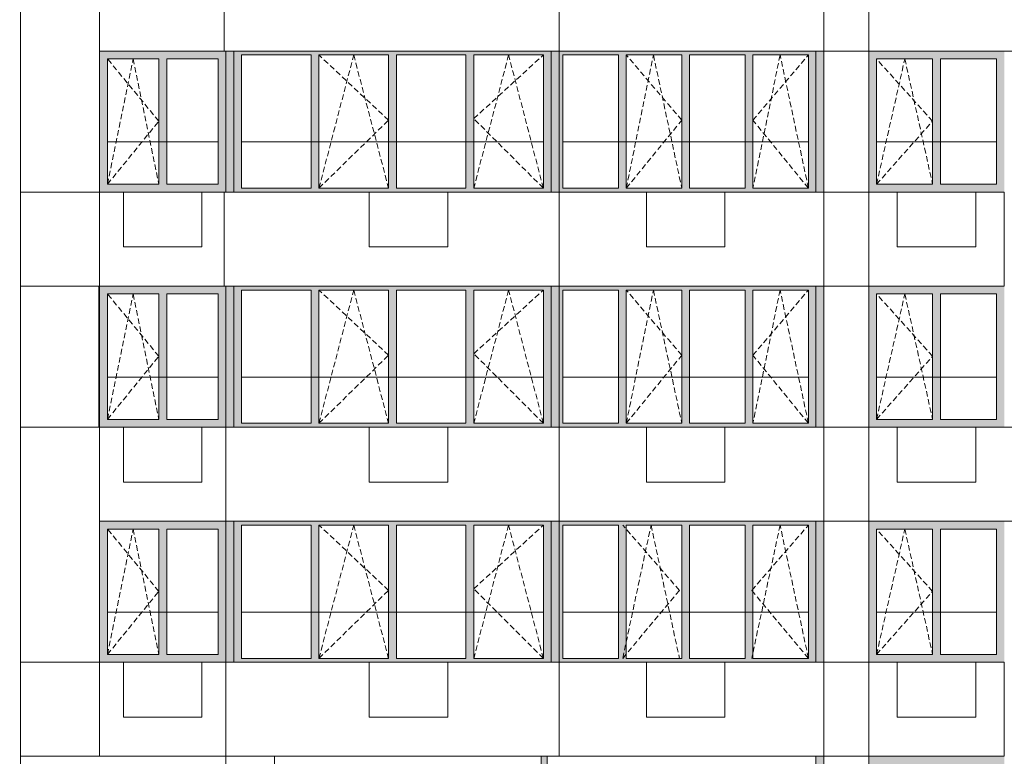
# Model space of a CAD drawing. Header units: millimetres. Extents: x -7244281 to -6602924, y 5765436 to 5938280.
# Tile 24 of 65: x -6636816 to -6624256, y 5795452 to 5804853. Entities that reach past the tile are written whole.
import ezdxf

# ---------------------------------------------------------------- set-up
doc = ezdxf.new("R2010")
doc.units = ezdxf.units.MM
doc.header["$MEASUREMENT"] = 0
doc.header["$XCLIPFRAME"] = 0
doc.linetypes.add('OO_EOIAAY', pattern=[105.833361, 70.555568, -35.277793])
for name, color, linetype, lineweight in [('0_Ном._пера__1', 7, 'Continuous', 0), ('0_Ном._пера__120', 7, 'Continuous', 0), ('_ 0 кондиционеры_Ном._пера__1', 7, 'Continuous', 0), ('АР-Стены внешние_Балконы _ лоджии.АР_Ном._пера__1', 7, 'Continuous', 0), ('АР-Стены_внешние_.АР_Ном._пера__1', 7, 'Continuous', 0)]:
    doc.layers.add(name, color=color, linetype=linetype, lineweight=lineweight)
doc.layers.add('0_Ном._пера__161', color=7, linetype='Continuous', lineweight=13, true_color=0x6a6a6a)
picture_1 = doc.add_image_def('image3.png', size_in_pixel=(877, 829))
picture_2 = doc.add_image_def('image6.png', size_in_pixel=(882, 837))
picture_3 = doc.add_image_def('image2.png', size_in_pixel=(882, 833))
picture_4 = doc.add_image_def('image5.png', size_in_pixel=(725, 814))
picture_5 = doc.add_image_def('image1.png', size_in_pixel=(729, 823))
picture_6 = doc.add_image_def('image4.png', size_in_pixel=(734, 827))

msp = doc.modelspace()

# ---------------------------------------------------------------- hatches: boundary and pattern name
at = {"layer": '0_Ном._пера__161', "linetype": 'Continuous', "lineweight": 0, "true_color": 0x696969}
for points in [[(-6635795.994, 5804352.474), (-6635696.011, 5804352.474), (-6635041.011, 5804352.474), (-6634941.011, 5804352.474), (-6634286.011, 5804352.474), (-6634186.045, 5804352.474), (-6634186.045, 5804452.474), (-6635795.994, 5804452.474)], [(-6634086.073, 5804452.474), (-6634186.045, 5804452.474), (-6634186.045, 5802652.474), (-6634086.073, 5802652.474), (-6634086.073, 5802702.474)], [(-6634086.027, 5804402.474), (-6633986.073, 5804402.474), (-6633098.545, 5804402.474), (-6632998.545, 5804402.474), (-6632111.016, 5804402.474), (-6632011.016, 5804402.474), (-6631123.488, 5804402.474), (-6631023.488, 5804402.474), (-6630135.959, 5804402.474), (-6630035.959, 5804402.474), (-6630035.959, 5804452.474), (-6634086.027, 5804452.474)], [(-6630035.959, 5804402.474), (-6630035.959, 5802652.474), (-6629935.973, 5802652.474), (-6629935.973, 5804452.474), (-6630035.959, 5804452.474)], [(-6629935.973, 5804452.474), (-6629935.973, 5804402.474), (-6629885.974, 5804402.474), (-6629178.224, 5804402.474), (-6629078.224, 5804402.474), (-6628370.474, 5804402.474), (-6628270.474, 5804402.474), (-6627562.724, 5804402.474), (-6627462.724, 5804402.474), (-6626754.974, 5804402.474), (-6626659.833, 5804402.474), (-6626659.833, 5804452.474)], [(-6626559.819, 5804452.474), (-6626659.833, 5804452.474), (-6626659.833, 5802652.474), (-6626557.877, 5802652.474), (-6626557.883, 5804452.474)], [(-6625985.938, 5804352.474), (-6625885.95, 5804352.474), (-6625170.95, 5804352.474), (-6625070.95, 5804352.474), (-6624355.95, 5804352.474), (-6624255.95, 5804352.474), (-6624255.95, 5804452.474), (-6625985.938, 5804452.474)], [(-6635795.994, 5802752.474), (-6635696.011, 5802752.474), (-6635696.011, 5804352.474), (-6635795.994, 5804352.474)], [(-6635041.011, 5802752.474), (-6634941.011, 5802752.474), (-6634941.011, 5804352.474), (-6635041.011, 5804352.474)], [(-6634286.011, 5804352.474), (-6634286.011, 5802752.474), (-6634186.045, 5802752.474), (-6634186.045, 5804352.474)], [(-6634086.027, 5804402.474), (-6634086.027, 5802702.474), (-6633986.073, 5802702.474), (-6633986.073, 5804402.474)], [(-6633098.545, 5802702.474), (-6632998.545, 5802702.474), (-6632998.545, 5804402.474), (-6633098.545, 5804402.474)], [(-6632111.016, 5802702.474), (-6632011.016, 5802702.474), (-6632011.016, 5804402.474), (-6632111.016, 5804402.474)], [(-6631123.488, 5802702.474), (-6631023.488, 5802702.474), (-6631023.488, 5804402.474), (-6631123.488, 5804402.474)], [(-6630135.959, 5804402.474), (-6630135.959, 5802702.474), (-6630035.959, 5802702.474), (-6630035.959, 5804402.474)], [(-6629885.974, 5804402.474), (-6629935.973, 5804402.474), (-6629935.973, 5802702.474), (-6629885.974, 5802702.474)], [(-6629178.224, 5802702.474), (-6629078.224, 5802702.474), (-6629078.224, 5804402.474), (-6629178.224, 5804402.474)], [(-6628370.474, 5802702.474), (-6628270.474, 5802702.474), (-6628270.474, 5804402.474), (-6628370.474, 5804402.474)], [(-6627562.724, 5802702.474), (-6627462.724, 5802702.474), (-6627462.724, 5804402.474), (-6627562.724, 5804402.474)], [(-6626754.974, 5802702.474), (-6626659.833, 5802702.474), (-6626659.833, 5804402.474), (-6626754.974, 5804402.474)], [(-6625885.95, 5804352.474), (-6625985.938, 5804352.474), (-6625985.938, 5802752.474), (-6625885.95, 5802752.474)], [(-6625070.95, 5802752.474), (-6625070.95, 5804352.474), (-6625170.95, 5804352.474), (-6625170.95, 5802752.474)], [(-6624355.95, 5804352.474), (-6624355.95, 5802752.474), (-6624255.95, 5802752.474), (-6624255.95, 5804352.474)], [(-6635696.011, 5802752.474), (-6635795.994, 5802752.474), (-6635795.994, 5802652.474), (-6634186.045, 5802652.474), (-6634186.045, 5802752.474), (-6634286.011, 5802752.474), (-6634941.011, 5802752.474), (-6635041.011, 5802752.474)], [(-6634086.027, 5802702.474), (-6634086.027, 5802652.474), (-6630035.959, 5802652.474), (-6630035.959, 5802702.474), (-6630135.959, 5802702.474), (-6631023.488, 5802702.474), (-6631123.488, 5802702.474), (-6632011.016, 5802702.474), (-6632111.016, 5802702.474), (-6632998.545, 5802702.474), (-6633098.545, 5802702.474), (-6633986.073, 5802702.474)], [(-6629935.973, 5802702.474), (-6629935.973, 5802652.474), (-6626659.833, 5802652.474), (-6626659.833, 5802702.474), (-6626754.974, 5802702.474), (-6627462.724, 5802702.474), (-6627562.724, 5802702.474), (-6628270.474, 5802702.474), (-6628370.474, 5802702.474), (-6629078.224, 5802702.474), (-6629178.224, 5802702.474), (-6629885.974, 5802702.474)], [(-6625985.938, 5802752.474), (-6625985.938, 5802652.474), (-6624255.95, 5802652.474), (-6624255.95, 5802752.474), (-6624355.95, 5802752.474), (-6625070.95, 5802752.474), (-6625170.95, 5802752.474), (-6625885.95, 5802752.474)], [(-6635795.994, 5801352.474), (-6635696.011, 5801352.474), (-6635041.011, 5801352.474), (-6634941.011, 5801352.474), (-6634286.011, 5801352.474), (-6634186.045, 5801352.474), (-6634186.045, 5801452.474), (-6635795.994, 5801452.474)], [(-6634086.073, 5801452.474), (-6634186.045, 5801452.474), (-6634186.045, 5799652.474), (-6634086.073, 5799652.474), (-6634086.073, 5799702.474)], [(-6634086.027, 5801402.474), (-6633986.073, 5801402.474), (-6633098.545, 5801402.474), (-6632998.545, 5801402.474), (-6632111.016, 5801402.474), (-6632011.016, 5801402.474), (-6631123.488, 5801402.474), (-6631023.488, 5801402.474), (-6630135.959, 5801402.474), (-6630035.959, 5801402.474), (-6630035.959, 5801452.474), (-6634086.027, 5801452.474)], [(-6634086.027, 5801402.474), (-6634086.027, 5799702.474), (-6633986.073, 5799702.474), (-6633986.073, 5801402.474)], [(-6633098.545, 5799702.474), (-6632998.545, 5799702.474), (-6632998.545, 5801402.474), (-6633098.545, 5801402.474)], [(-6632111.016, 5799702.474), (-6632011.016, 5799702.474), (-6632011.016, 5801402.474), (-6632111.016, 5801402.474)], [(-6631123.488, 5799702.474), (-6631023.488, 5799702.474), (-6631023.488, 5801402.474), (-6631123.488, 5801402.474)], [(-6630135.959, 5801402.474), (-6630135.959, 5799702.474), (-6630035.959, 5799702.474), (-6630035.959, 5801402.474)], [(-6630035.959, 5801402.474), (-6630035.959, 5799652.474), (-6629935.973, 5799652.474), (-6629935.973, 5801452.474), (-6630035.959, 5801452.474)], [(-6629935.973, 5801452.474), (-6629935.973, 5801402.474), (-6629885.974, 5801402.474), (-6629178.224, 5801402.474), (-6629078.224, 5801402.474), (-6628370.474, 5801402.474), (-6628270.474, 5801402.474), (-6627562.724, 5801402.474), (-6627462.724, 5801402.474), (-6626754.974, 5801402.474), (-6626659.833, 5801402.474), (-6626659.833, 5801452.474)], [(-6629885.974, 5801402.474), (-6629935.973, 5801402.474), (-6629935.973, 5799702.474), (-6629885.974, 5799702.474)], [(-6629178.224, 5799702.474), (-6629078.224, 5799702.474), (-6629078.224, 5801402.474), (-6629178.224, 5801402.474)], [(-6628370.474, 5799702.474), (-6628270.474, 5799702.474), (-6628270.474, 5801402.474), (-6628370.474, 5801402.474)], [(-6627562.724, 5799702.474), (-6627462.724, 5799702.474), (-6627462.724, 5801402.474), (-6627562.724, 5801402.474)], [(-6626754.974, 5799702.474), (-6626659.833, 5799702.474), (-6626659.833, 5801402.474), (-6626754.974, 5801402.474)], [(-6626559.819, 5801452.474), (-6626659.833, 5801452.474), (-6626659.833, 5799652.474), (-6626557.877, 5799652.474), (-6626557.883, 5801452.474)], [(-6625985.938, 5801352.474), (-6625885.95, 5801352.474), (-6625170.95, 5801352.474), (-6625070.95, 5801352.474), (-6624355.95, 5801352.474), (-6624255.95, 5801352.474), (-6624255.95, 5801452.474), (-6625985.938, 5801452.474)], [(-6635795.994, 5799752.474), (-6635696.011, 5799752.474), (-6635696.011, 5801352.474), (-6635795.994, 5801352.474)], [(-6635041.011, 5799752.474), (-6634941.011, 5799752.474), (-6634941.011, 5801352.474), (-6635041.011, 5801352.474)], [(-6634286.011, 5801352.474), (-6634286.011, 5799752.474), (-6634186.045, 5799752.474), (-6634186.045, 5801352.474)], [(-6625885.95, 5801352.474), (-6625985.938, 5801352.474), (-6625985.938, 5799752.474), (-6625885.95, 5799752.474)], [(-6625070.95, 5799752.474), (-6625070.95, 5801352.474), (-6625170.95, 5801352.474), (-6625170.95, 5799752.474)], [(-6624355.95, 5801352.474), (-6624355.95, 5799752.474), (-6624255.95, 5799752.474), (-6624255.95, 5801352.474)], [(-6635696.011, 5799752.474), (-6635795.994, 5799752.474), (-6635795.994, 5799652.474), (-6634186.045, 5799652.474), (-6634186.045, 5799752.474), (-6634286.011, 5799752.474), (-6634941.011, 5799752.474), (-6635041.011, 5799752.474)], [(-6634086.027, 5799702.474), (-6634086.027, 5799652.474), (-6630035.959, 5799652.474), (-6630035.959, 5799702.474), (-6630135.959, 5799702.474), (-6631023.488, 5799702.474), (-6631123.488, 5799702.474), (-6632011.016, 5799702.474), (-6632111.016, 5799702.474), (-6632998.545, 5799702.474), (-6633098.545, 5799702.474), (-6633986.073, 5799702.474)], [(-6629935.973, 5799702.474), (-6629935.973, 5799652.474), (-6626659.833, 5799652.474), (-6626659.833, 5799702.474), (-6626754.974, 5799702.474), (-6627462.724, 5799702.474), (-6627562.724, 5799702.474), (-6628270.474, 5799702.474), (-6628370.474, 5799702.474), (-6629078.224, 5799702.474), (-6629178.224, 5799702.474), (-6629885.974, 5799702.474)], [(-6625985.938, 5799752.474), (-6625985.938, 5799652.474), (-6624255.95, 5799652.474), (-6624255.95, 5799752.474), (-6624355.95, 5799752.474), (-6625070.95, 5799752.474), (-6625170.95, 5799752.474), (-6625885.95, 5799752.474)], [(-6635795.994, 5798352.474), (-6635696.011, 5798352.474), (-6635041.011, 5798352.474), (-6634941.011, 5798352.474), (-6634286.011, 5798352.474), (-6634186.045, 5798352.474), (-6634186.045, 5798452.474), (-6635795.994, 5798452.474)], [(-6634086.073, 5798452.474), (-6634186.045, 5798452.474), (-6634186.045, 5796652.474), (-6634086.073, 5796652.474), (-6634086.073, 5796702.474)], [(-6634086.027, 5798402.474), (-6633986.073, 5798402.474), (-6633098.545, 5798402.474), (-6632998.545, 5798402.474), (-6632111.016, 5798402.474), (-6632011.016, 5798402.474), (-6631123.488, 5798402.474), (-6631023.488, 5798402.474), (-6630135.959, 5798402.474), (-6630035.959, 5798402.474), (-6630035.959, 5798452.474), (-6634086.027, 5798452.474)], [(-6634086.027, 5798402.474), (-6634086.027, 5796702.474), (-6633986.073, 5796702.474), (-6633986.073, 5798402.474)], [(-6633098.545, 5796702.474), (-6632998.545, 5796702.474), (-6632998.545, 5798402.474), (-6633098.545, 5798402.474)], [(-6632111.016, 5796702.474), (-6632011.016, 5796702.474), (-6632011.016, 5798402.474), (-6632111.016, 5798402.474)], [(-6631123.488, 5796702.474), (-6631023.488, 5796702.474), (-6631023.488, 5798402.474), (-6631123.488, 5798402.474)], [(-6630135.959, 5798402.474), (-6630135.959, 5796702.474), (-6630035.959, 5796702.474), (-6630035.959, 5798402.474)], [(-6630035.959, 5798402.474), (-6630035.959, 5796652.474), (-6629935.973, 5796652.474), (-6629935.973, 5798452.474), (-6630035.959, 5798452.474)], [(-6629935.973, 5798452.474), (-6629935.973, 5798402.474), (-6629885.974, 5798402.474), (-6629178.224, 5798402.474), (-6629078.224, 5798402.474), (-6628370.474, 5798402.474), (-6628270.474, 5798402.474), (-6627562.724, 5798402.474), (-6627462.724, 5798402.474), (-6626754.974, 5798402.474), (-6626659.833, 5798402.474), (-6626659.833, 5798452.474)], [(-6629885.974, 5798402.474), (-6629935.973, 5798402.474), (-6629935.973, 5796702.474), (-6629885.974, 5796702.474)], [(-6629178.224, 5796702.474), (-6629078.224, 5796702.474), (-6629078.224, 5798402.474), (-6629178.224, 5798402.474)], [(-6628370.474, 5796702.474), (-6628270.474, 5796702.474), (-6628270.474, 5798402.474), (-6628370.474, 5798402.474)], [(-6627562.724, 5796702.474), (-6627462.724, 5796702.474), (-6627462.724, 5798402.474), (-6627562.724, 5798402.474)], [(-6626754.974, 5796702.474), (-6626659.833, 5796702.474), (-6626659.833, 5798402.474), (-6626754.974, 5798402.474)], [(-6626559.819, 5798452.474), (-6626659.833, 5798452.474), (-6626659.833, 5796652.474), (-6626557.877, 5796652.474), (-6626557.883, 5798452.474)], [(-6625985.938, 5798352.474), (-6625885.95, 5798352.474), (-6625170.95, 5798352.474), (-6625070.95, 5798352.474), (-6624355.95, 5798352.474), (-6624255.95, 5798352.474), (-6624255.95, 5798452.474), (-6625985.938, 5798452.474)], [(-6635795.994, 5796752.474), (-6635696.011, 5796752.474), (-6635696.011, 5798352.474), (-6635795.994, 5798352.474)], [(-6635041.011, 5796752.474), (-6634941.011, 5796752.474), (-6634941.011, 5798352.474), (-6635041.011, 5798352.474)], [(-6634286.011, 5798352.474), (-6634286.011, 5796752.474), (-6634186.045, 5796752.474), (-6634186.045, 5798352.474)], [(-6625885.95, 5798352.474), (-6625985.938, 5798352.474), (-6625985.938, 5796752.474), (-6625885.95, 5796752.474)], [(-6625070.95, 5796752.474), (-6625070.95, 5798352.474), (-6625170.95, 5798352.474), (-6625170.95, 5796752.474)], [(-6624355.95, 5798352.474), (-6624355.95, 5796752.474), (-6624255.95, 5796752.474), (-6624255.95, 5798352.474)], [(-6635696.011, 5796752.474), (-6635795.994, 5796752.474), (-6635795.994, 5796652.474), (-6634186.045, 5796652.474), (-6634186.045, 5796752.474), (-6634286.011, 5796752.474), (-6634941.011, 5796752.474), (-6635041.011, 5796752.474)], [(-6625985.938, 5796752.474), (-6625985.938, 5796652.474), (-6624255.95, 5796652.474), (-6624255.95, 5796752.474), (-6624355.95, 5796752.474), (-6625070.95, 5796752.474), (-6625170.95, 5796752.474), (-6625885.95, 5796752.474)], [(-6634086.027, 5796702.474), (-6634086.027, 5796652.474), (-6630035.959, 5796652.474), (-6630035.959, 5796702.474), (-6630135.959, 5796702.474), (-6631023.488, 5796702.474), (-6631123.488, 5796702.474), (-6632011.016, 5796702.474), (-6632111.016, 5796702.474), (-6632998.545, 5796702.474), (-6633098.545, 5796702.474), (-6633986.073, 5796702.474)], [(-6629935.973, 5796702.474), (-6629935.973, 5796652.474), (-6626659.833, 5796652.474), (-6626659.833, 5796702.474), (-6626754.974, 5796702.474), (-6627462.724, 5796702.474), (-6627562.724, 5796702.474), (-6628270.474, 5796702.474), (-6628370.474, 5796702.474), (-6629078.224, 5796702.474), (-6629178.224, 5796702.474), (-6629885.974, 5796702.474)], [(-6630165.965, 5795452.474), (-6630165.965, 5793652.474), (-6630086.027, 5793652.474), (-6630086.027, 5795452.474)], [(-6626559.819, 5795452.474), (-6626659.833, 5795452.474), (-6626659.833, 5793652.474), (-6626557.877, 5793652.474), (-6626557.883, 5795452.474)], [(-6625985.938, 5795352.474), (-6625885.95, 5795352.474), (-6625170.95, 5795352.474), (-6625070.95, 5795352.474), (-6624355.95, 5795352.474), (-6624255.95, 5795352.474), (-6624255.95, 5795452.474), (-6625985.938, 5795452.474)]]:
    msp.add_hatch(color=251, dxfattribs=at).paths.add_polyline_path(points)

# ---------------------------------------------------------------- linework, layer by layer
at = {"layer": '0_Ном._пера__1', "color": 7, "linetype": 'Continuous', "lineweight": 0}
for p, q in [((-6635696.017, 5803292.475), (-6634286.017, 5803292.475)), ((-6633986.073, 5803292.475), (-6630135.959, 5803292.475)), ((-6629885.974, 5803292.475), (-6626755.023, 5803292.475)), ((-6625885.95, 5803292.475), (-6624355.95, 5803292.475)), ((-6635696.017, 5800292.475), (-6634286.017, 5800292.475)), ((-6633986.073, 5800292.475), (-6630135.959, 5800292.475)), ((-6629885.974, 5800292.475), (-6626755.023, 5800292.475)), ((-6625885.95, 5800292.475), (-6624355.95, 5800292.475)), ((-6635696.017, 5797292.475), (-6634286.017, 5797292.475)), ((-6633986.073, 5797292.475), (-6630135.959, 5797292.475)), ((-6629885.974, 5797292.475), (-6626755.023, 5797292.475)), ((-6625885.95, 5797292.475), (-6624355.95, 5797292.475))]:
    msp.add_line(p, q, dxfattribs=at)
for points in [[(-6646565.973, 5841512.474), (-6636806, 5841512.474), (-6636806, 5778652.474), (-6646565.973, 5778652.474)], [(-6635796, 5805652.474), (-6636806, 5805652.474), (-6636806, 5802652.474), (-6635796, 5802652.474)], [(-6634206.214, 5805652.474), (-6635796, 5805652.474), (-6635796, 5804452.474), (-6634206.214, 5804452.474)], [(-6629936.175, 5805652.474), (-6634206.214, 5805652.474), (-6634206.214, 5804452.474), (-6629936.175, 5804452.474)], [(-6626557.883, 5805652.474), (-6629936.175, 5805652.474), (-6629936.175, 5804452.474), (-6626557.883, 5804452.474)], [(-6625985.501, 5805652.474), (-6626557.883, 5805652.474), (-6626557.883, 5804452.474), (-6625985.501, 5804452.474)], [(-6623530.476, 5805652.474), (-6625985.501, 5805652.474), (-6625985.501, 5804452.474), (-6623530.476, 5804452.474)], [(-6625985.501, 5804452.474), (-6626557.883, 5804452.474), (-6626557.883, 5802652.474), (-6625985.501, 5802652.474)], [(-6634206.214, 5802652.474), (-6635796, 5802652.474), (-6635796, 5801452.474), (-6634206.214, 5801452.474)], [(-6629936.175, 5802652.474), (-6634206.214, 5802652.474), (-6634206.214, 5801452.474), (-6629936.175, 5801452.474)], [(-6626557.883, 5802652.474), (-6629936.175, 5802652.474), (-6629936.175, 5801452.474), (-6626557.883, 5801452.474)], [(-6625985.501, 5802652.474), (-6626557.883, 5802652.474), (-6626557.883, 5801452.474), (-6625985.501, 5801452.474)], [(-6624255.95, 5802652.474), (-6625985.501, 5802652.474), (-6625985.501, 5801452.474), (-6624255.95, 5801452.474)], [(-6635796, 5801452.474), (-6636806, 5801452.474), (-6636806, 5799652.474), (-6635796, 5799652.474)], [(-6625985.501, 5801452.474), (-6626659.833, 5801452.474), (-6626659.833, 5799652.474), (-6625985.501, 5799652.474)], [(-6635796, 5799652.474), (-6636806, 5799652.474), (-6636806, 5796652.474), (-6635796, 5796652.474)], [(-6634186.045, 5799652.474), (-6635796, 5799652.474), (-6635796, 5798452.474), (-6634186.045, 5798452.474)], [(-6629936.175, 5799652.474), (-6634186.045, 5799652.474), (-6634186.045, 5798452.474), (-6629936.175, 5798452.474)], [(-6626557.883, 5799652.474), (-6629936.175, 5799652.474), (-6629936.175, 5798452.474), (-6626557.883, 5798452.474)], [(-6625985.501, 5799652.474), (-6626557.883, 5799652.474), (-6626557.883, 5798452.474), (-6625985.501, 5798452.474)], [(-6623530.476, 5799652.474), (-6625985.501, 5799652.474), (-6625985.501, 5798452.474), (-6623530.476, 5798452.474)], [(-6625985.501, 5798452.474), (-6626659.833, 5798452.474), (-6626659.833, 5796652.474), (-6625985.501, 5796652.474)], [(-6634186.055, 5796652.474), (-6635796, 5796652.474), (-6635796, 5795452.474), (-6634186.055, 5795452.474)], [(-6629936.175, 5796652.474), (-6634186.055, 5796652.474), (-6634186.055, 5795452.474), (-6629936.175, 5795452.474)], [(-6626557.883, 5796652.474), (-6629936.175, 5796652.474), (-6629936.175, 5795452.474), (-6626557.883, 5795452.474)], [(-6625985.501, 5796652.474), (-6626557.883, 5796652.474), (-6626557.883, 5795452.474), (-6625985.501, 5795452.474)], [(-6624255.95, 5796652.474), (-6625985.501, 5796652.474), (-6625985.501, 5795452.474), (-6624255.95, 5795452.474)], [(-6625985.501, 5795452.474), (-6626659.833, 5795452.474), (-6626659.833, 5793652.474), (-6625985.501, 5793652.474)]]:
    msp.add_lwpolyline(points, close=True, dxfattribs=at)
at = {"layer": '0_Ном._пера__1', "color": 7, "linetype": 'Continuous', "lineweight": 0, "flags": 128}
msp.add_lwpolyline([(-6630165.965, 5795452.474), (-6630165.965, 5793652.474), (-6630086.027, 5793652.474), (-6630086.027, 5795452.474)], close=True, dxfattribs=at)
at = {"layer": '0_Ном._пера__120', "color": 7, "linetype": 'OO_EOIAAY', "lineweight": 0}
for p, q in [((-6635696.017, 5802752.474), (-6635368.517, 5804352.474)), ((-6635041.017, 5803557.475), (-6635696.017, 5804352.474)), ((-6635368.517, 5804352.474), (-6635041.017, 5802752.474)), ((-6632998.545, 5802702.474), (-6632554.78, 5804402.474)), ((-6632111.016, 5803569.975), (-6632998.545, 5804402.474)), ((-6632554.78, 5804402.474), (-6632111.016, 5802702.474)), ((-6630579.723, 5804402.474), (-6631023.488, 5802702.474)), ((-6631023.488, 5803590.003), (-6630135.959, 5804402.474)), ((-6630135.959, 5802702.474), (-6630579.723, 5804402.474)), ((-6629078.224, 5802702.474), (-6628731.846, 5804402.474)), ((-6628370.474, 5803569.975), (-6629078.224, 5804402.474)), ((-6628731.846, 5804402.474), (-6628370.474, 5802702.474)), ((-6627116.395, 5804402.474), (-6627462.724, 5802702.474)), ((-6627462.724, 5803569.61), (-6626755.023, 5804402.474)), ((-6626755.023, 5802702.474), (-6627116.395, 5804402.474)), ((-6625885.95, 5802752.474), (-6625524.752, 5804352.474)), ((-6625170.95, 5803557.475), (-6625885.95, 5804352.474)), ((-6625524.752, 5804352.474), (-6625170.95, 5802752.474)), ((-6635696.017, 5802752.474), (-6635041.017, 5803557.475)), ((-6632998.545, 5802702.474), (-6632111.016, 5803569.975)), ((-6630135.959, 5802702.474), (-6631023.488, 5803590.003)), ((-6629078.224, 5802702.474), (-6628370.474, 5803569.975)), ((-6626755.023, 5802702.474), (-6627462.724, 5803569.61)), ((-6625885.95, 5802752.474), (-6625170.95, 5803557.475)), ((-6632998.545, 5799702.474), (-6632554.78, 5801402.474)), ((-6632111.016, 5800569.975), (-6632998.545, 5801402.474)), ((-6632554.78, 5801402.474), (-6632111.016, 5799702.474)), ((-6631023.488, 5800590.003), (-6630135.959, 5801402.475)), ((-6630579.723, 5801402.474), (-6631023.488, 5799702.474)), ((-6630135.959, 5799702.475), (-6630579.723, 5801402.474)), ((-6629078.224, 5799702.474), (-6628731.846, 5801402.475)), ((-6628370.474, 5800569.975), (-6629078.224, 5801402.474)), ((-6628731.846, 5801402.475), (-6628370.474, 5799702.475)), ((-6627116.395, 5801402.475), (-6627462.724, 5799702.474)), ((-6627462.724, 5800569.61), (-6626755.023, 5801402.475)), ((-6626755.023, 5799702.475), (-6627116.395, 5801402.475)), ((-6635696.017, 5799752.474), (-6635368.517, 5801352.474)), ((-6635041.017, 5800557.475), (-6635696.017, 5801352.474)), ((-6635368.517, 5801352.474), (-6635041.017, 5799752.474)), ((-6625885.95, 5799752.474), (-6625524.752, 5801352.474)), ((-6625170.95, 5800557.475), (-6625885.95, 5801352.474)), ((-6625524.752, 5801352.474), (-6625170.95, 5799752.474)), ((-6635696.017, 5799752.474), (-6635041.017, 5800557.475)), ((-6632998.545, 5799702.474), (-6632111.016, 5800569.975)), ((-6630135.959, 5799702.475), (-6631023.488, 5800590.003)), ((-6629078.224, 5799702.474), (-6628370.474, 5800569.975)), ((-6626755.023, 5799702.475), (-6627462.724, 5800569.61)), ((-6625885.95, 5799752.474), (-6625170.95, 5800557.475)), ((-6632998.545, 5796702.474), (-6632554.78, 5798402.474)), ((-6632111.016, 5797569.975), (-6632998.545, 5798402.474)), ((-6632554.78, 5798402.474), (-6632111.016, 5796702.474)), ((-6630579.723, 5798402.474), (-6631023.488, 5796702.474)), ((-6631023.488, 5797590.003), (-6630135.959, 5798402.474)), ((-6630135.959, 5796702.474), (-6630579.723, 5798402.474)), ((-6629123.257, 5796702.474), (-6628761.884, 5798402.474)), ((-6628400.512, 5797569.975), (-6629123.257, 5798402.474)), ((-6628761.884, 5798402.474), (-6628400.512, 5796702.474)), ((-6627116.395, 5798402.474), (-6627477.767, 5796702.474)), ((-6627477.767, 5797569.975), (-6626755.023, 5798402.474)), ((-6626755.023, 5796702.474), (-6627116.395, 5798402.474)), ((-6635696.017, 5796752.474), (-6635368.517, 5798352.474)), ((-6635041.017, 5797557.475), (-6635696.017, 5798352.474)), ((-6635368.517, 5798352.474), (-6635041.017, 5796752.474)), ((-6625885.95, 5796752.474), (-6625524.752, 5798352.474)), ((-6625170.95, 5797557.475), (-6625885.95, 5798352.474)), ((-6625524.752, 5798352.474), (-6625170.95, 5796752.474)), ((-6635696.017, 5796752.474), (-6635041.017, 5797557.475)), ((-6632998.545, 5796702.474), (-6632111.016, 5797569.975)), ((-6630135.959, 5796702.474), (-6631023.488, 5797590.003)), ((-6629123.257, 5796702.474), (-6628400.512, 5797569.975)), ((-6626755.023, 5796702.474), (-6627477.767, 5797569.975)), ((-6625885.95, 5796752.474), (-6625170.95, 5797557.475))]:
    msp.add_line(p, q, dxfattribs=at)
at = {"layer": '0_Ном._пера__120', "color": 7, "linetype": 'Continuous', "lineweight": 0, "flags": 128}
for points in [[(-6626559.819, 5804452.474), (-6626659.833, 5804452.474), (-6626659.833, 5802652.474), (-6626557.877, 5802652.474), (-6626557.883, 5804452.474)], [(-6626559.819, 5801452.474), (-6626659.833, 5801452.474), (-6626659.833, 5799652.474), (-6626557.877, 5799652.474), (-6626557.883, 5801452.474)], [(-6626559.819, 5798452.474), (-6626659.833, 5798452.474), (-6626659.833, 5796652.474), (-6626557.877, 5796652.474), (-6626557.883, 5798452.474)], [(-6626559.819, 5795452.474), (-6626659.833, 5795452.474), (-6626659.833, 5793652.474), (-6626557.877, 5793652.474), (-6626557.883, 5795452.474)]]:
    msp.add_lwpolyline(points, close=True, dxfattribs=at)
at = {"layer": '_ 0 кондиционеры_Ном._пера__1', "color": 7, "linetype": 'Continuous', "lineweight": 0, "flags": 128}
for points in [[(-6634491.225, 5802652.474), (-6635491.225, 5802652.474), (-6635491.225, 5801952.474), (-6634491.225, 5801952.474)], [(-6632356.21, 5802652.474), (-6632356.21, 5801952.474), (-6631356.21, 5801952.474), (-6631356.21, 5802652.474)], [(-6628820.477, 5802652.474), (-6628820.477, 5801952.474), (-6627820.477, 5801952.474), (-6627820.477, 5802652.474)], [(-6624621.169, 5802652.474), (-6625621.169, 5802652.474), (-6625621.169, 5801952.474), (-6624621.169, 5801952.474)], [(-6634491.225, 5799652.474), (-6635491.225, 5799652.474), (-6635491.225, 5798952.474), (-6634491.225, 5798952.474)], [(-6632356.21, 5799652.474), (-6632356.21, 5798952.474), (-6631356.21, 5798952.474), (-6631356.21, 5799652.474)], [(-6628820.477, 5799652.474), (-6628820.477, 5798952.474), (-6627820.477, 5798952.474), (-6627820.477, 5799652.474)], [(-6624621.169, 5799652.474), (-6625621.169, 5799652.474), (-6625621.169, 5798952.474), (-6624621.169, 5798952.474)], [(-6634491.225, 5796652.474), (-6635491.225, 5796652.474), (-6635491.225, 5795952.474), (-6634491.225, 5795952.474)], [(-6632356.21, 5795952.474), (-6631356.21, 5795952.474), (-6631356.21, 5796652.474), (-6632356.21, 5796652.474)], [(-6628820.477, 5796652.474), (-6628820.477, 5795952.474), (-6627820.477, 5795952.474), (-6627820.477, 5796652.474)], [(-6624621.169, 5796652.474), (-6625621.169, 5796652.474), (-6625621.169, 5795952.474), (-6624621.169, 5795952.474)]]:
    msp.add_lwpolyline(points, close=True, dxfattribs=at)
at = {"layer": 'АР-Стены внешние_Балконы _ лоджии.АР_Ном._пера__1', "color": 7, "linetype": 'Continuous', "lineweight": 0}
for p, q in [((-6630035.959, 5804452.474), (-6630035.959, 5802702.474)), ((-6629935.973, 5804452.474), (-6629935.973, 5802652.474)), ((-6633986.073, 5804402.474), (-6633986.073, 5802702.474)), ((-6633098.545, 5804402.474), (-6633986.073, 5804402.474)), ((-6633098.545, 5802702.474), (-6633098.545, 5804402.474)), ((-6632998.545, 5804402.474), (-6632998.545, 5802702.474)), ((-6632111.016, 5804402.474), (-6632998.545, 5804402.474)), ((-6632111.016, 5802702.474), (-6632111.016, 5804402.474)), ((-6632011.016, 5804402.474), (-6632011.016, 5802702.474)), ((-6631123.488, 5804402.474), (-6632011.016, 5804402.474)), ((-6631123.488, 5802702.474), (-6631123.488, 5804402.474)), ((-6631023.488, 5804402.474), (-6631023.488, 5802702.474)), ((-6630135.959, 5804402.474), (-6631023.488, 5804402.474)), ((-6630135.959, 5802702.474), (-6630135.959, 5804402.474)), ((-6629885.974, 5804402.474), (-6629885.974, 5802702.474)), ((-6629178.224, 5804402.474), (-6629885.974, 5804402.474)), ((-6629178.224, 5802702.474), (-6629178.224, 5804402.474)), ((-6629078.224, 5804402.474), (-6629078.224, 5802702.474)), ((-6628370.474, 5804402.474), (-6629078.224, 5804402.474)), ((-6628370.474, 5802702.474), (-6628370.474, 5804402.474)), ((-6628270.474, 5804402.474), (-6628270.474, 5802702.474)), ((-6627562.724, 5804402.474), (-6628270.474, 5804402.474)), ((-6627562.724, 5802702.474), (-6627562.724, 5804402.474)), ((-6627462.724, 5804402.474), (-6627462.724, 5802702.474)), ((-6626754.974, 5804402.474), (-6627462.724, 5804402.474)), ((-6626754.974, 5802702.474), (-6626754.974, 5804402.474)), ((-6633986.073, 5802702.474), (-6633098.545, 5802702.474)), ((-6632998.545, 5802702.474), (-6632111.016, 5802702.474)), ((-6632011.016, 5802702.474), (-6631123.488, 5802702.474)), ((-6631023.488, 5802702.474), (-6630135.959, 5802702.474)), ((-6630035.959, 5802702.474), (-6630035.959, 5802652.474)), ((-6629885.974, 5802702.474), (-6629178.224, 5802702.474)), ((-6629078.224, 5802702.474), (-6628370.474, 5802702.474)), ((-6628270.474, 5802702.474), (-6627562.724, 5802702.474)), ((-6627462.724, 5802702.474), (-6626754.974, 5802702.474)), ((-6633986.073, 5801402.474), (-6633986.073, 5799702.474)), ((-6633098.545, 5801402.474), (-6633986.073, 5801402.474)), ((-6633098.545, 5799702.474), (-6633098.545, 5801402.474)), ((-6632998.545, 5801402.474), (-6632998.545, 5799702.474)), ((-6632111.016, 5801402.474), (-6632998.545, 5801402.474)), ((-6632111.016, 5799702.474), (-6632111.016, 5801402.474)), ((-6632011.016, 5801402.474), (-6632011.016, 5799702.474)), ((-6631123.488, 5801402.474), (-6632011.016, 5801402.474)), ((-6631123.488, 5799702.474), (-6631123.488, 5801402.474)), ((-6631023.488, 5801402.474), (-6631023.488, 5799702.474)), ((-6630135.959, 5801402.474), (-6631023.488, 5801402.474)), ((-6630135.959, 5799702.474), (-6630135.959, 5801402.474)), ((-6630035.959, 5801452.474), (-6630035.959, 5799702.474)), ((-6629935.973, 5801452.474), (-6629935.973, 5799652.474)), ((-6629885.974, 5801402.474), (-6629885.974, 5799702.474)), ((-6629178.224, 5801402.474), (-6629885.974, 5801402.474)), ((-6629178.224, 5799702.474), (-6629178.224, 5801402.474)), ((-6629078.224, 5801402.474), (-6629078.224, 5799702.474)), ((-6628370.474, 5801402.474), (-6629078.224, 5801402.474)), ((-6628370.474, 5799702.474), (-6628370.474, 5801402.474)), ((-6628270.474, 5801402.474), (-6628270.474, 5799702.474)), ((-6627562.724, 5801402.474), (-6628270.474, 5801402.474)), ((-6627562.724, 5799702.474), (-6627562.724, 5801402.474)), ((-6627462.724, 5801402.474), (-6627462.724, 5799702.474)), ((-6626754.974, 5801402.474), (-6627462.724, 5801402.474)), ((-6626754.974, 5799702.474), (-6626754.974, 5801402.474)), ((-6633986.073, 5799702.474), (-6633098.545, 5799702.474)), ((-6632998.545, 5799702.474), (-6632111.016, 5799702.474)), ((-6632011.016, 5799702.474), (-6631123.488, 5799702.474)), ((-6631023.488, 5799702.474), (-6630135.959, 5799702.474)), ((-6630035.959, 5799702.474), (-6630035.959, 5799652.474)), ((-6629885.974, 5799702.474), (-6629178.224, 5799702.474)), ((-6629078.224, 5799702.474), (-6628370.474, 5799702.474)), ((-6628270.474, 5799702.474), (-6627562.724, 5799702.474)), ((-6627462.724, 5799702.474), (-6626754.974, 5799702.474)), ((-6633986.073, 5798402.474), (-6633986.073, 5796702.474)), ((-6633098.545, 5798402.474), (-6633986.073, 5798402.474)), ((-6633098.545, 5796702.474), (-6633098.545, 5798402.474)), ((-6632998.545, 5798402.474), (-6632998.545, 5796702.474)), ((-6632111.016, 5798402.474), (-6632998.545, 5798402.474)), ((-6632111.016, 5796702.474), (-6632111.016, 5798402.474)), ((-6632011.016, 5798402.474), (-6632011.016, 5796702.474)), ((-6631123.488, 5798402.474), (-6632011.016, 5798402.474)), ((-6631123.488, 5796702.474), (-6631123.488, 5798402.474)), ((-6631023.488, 5798402.474), (-6631023.488, 5796702.474)), ((-6630135.959, 5798402.474), (-6631023.488, 5798402.474)), ((-6630135.959, 5796702.474), (-6630135.959, 5798402.474)), ((-6630035.959, 5798452.474), (-6630035.959, 5796702.474)), ((-6629935.973, 5798452.474), (-6629935.973, 5796652.474)), ((-6629885.974, 5798402.474), (-6629885.974, 5796702.474)), ((-6629178.224, 5798402.474), (-6629885.974, 5798402.474)), ((-6629178.224, 5796702.474), (-6629178.224, 5798402.474)), ((-6629078.224, 5798402.474), (-6629078.224, 5796702.474)), ((-6628370.474, 5798402.474), (-6629078.224, 5798402.474)), ((-6628370.474, 5796702.474), (-6628370.474, 5798402.474)), ((-6628270.474, 5798402.474), (-6628270.474, 5796702.474)), ((-6627562.724, 5798402.474), (-6628270.474, 5798402.474)), ((-6627562.724, 5796702.474), (-6627562.724, 5798402.474)), ((-6627462.724, 5798402.474), (-6627462.724, 5796702.474)), ((-6626754.974, 5798402.474), (-6627462.724, 5798402.474)), ((-6626754.974, 5796702.474), (-6626754.974, 5798402.474)), ((-6633986.073, 5796702.474), (-6633098.545, 5796702.474)), ((-6632998.545, 5796702.474), (-6632111.016, 5796702.474)), ((-6632011.016, 5796702.474), (-6631123.488, 5796702.474)), ((-6631023.488, 5796702.474), (-6630135.959, 5796702.474)), ((-6630035.959, 5796702.474), (-6630035.959, 5796652.474)), ((-6629885.974, 5796702.474), (-6629178.224, 5796702.474)), ((-6629078.224, 5796702.474), (-6628370.474, 5796702.474)), ((-6628270.474, 5796702.474), (-6627562.724, 5796702.474)), ((-6627462.724, 5796702.474), (-6626754.974, 5796702.474))]:
    msp.add_line(p, q, dxfattribs=at)
at = {"layer": 'АР-Стены_внешние_.АР_Ном._пера__1', "color": 7, "linetype": 'Continuous', "lineweight": 0}
for p, q in [((-6634186.045, 5802652.474), (-6634186.045, 5804452.478)), ((-6634086.073, 5802652.474), (-6634086.073, 5804452.478)), ((-6625985.938, 5804452.474), (-6625985.489, 5804452.474)), ((-6635696.011, 5804352.474), (-6635696.011, 5802752.474)), ((-6635041.011, 5804352.474), (-6635696.011, 5804352.474)), ((-6635041.011, 5802752.474), (-6635041.011, 5804352.474)), ((-6634941.011, 5804352.474), (-6634941.011, 5802752.474)), ((-6634286.011, 5804352.474), (-6634941.011, 5804352.474)), ((-6634286.011, 5802752.474), (-6634286.011, 5804352.474)), ((-6625885.95, 5802752.474), (-6625885.95, 5804352.474)), ((-6625885.95, 5804352.474), (-6625170.95, 5804352.474)), ((-6625170.95, 5804352.474), (-6625170.95, 5802752.474)), ((-6625070.95, 5802752.474), (-6625070.95, 5804352.474)), ((-6625070.95, 5804352.474), (-6624355.95, 5804352.474)), ((-6624355.95, 5804352.474), (-6624355.95, 5802752.474)), ((-6635696.011, 5802752.474), (-6635041.011, 5802752.474)), ((-6634941.011, 5802752.474), (-6634286.011, 5802752.474)), ((-6625170.95, 5802752.474), (-6625885.95, 5802752.474)), ((-6624355.95, 5802752.474), (-6625070.95, 5802752.474)), ((-6634186.045, 5799652.474), (-6634186.045, 5801452.478)), ((-6634086.073, 5799652.474), (-6634086.073, 5801452.478)), ((-6625985.938, 5801452.474), (-6625985.489, 5801452.474)), ((-6635696.011, 5801352.474), (-6635696.011, 5799752.474)), ((-6635041.011, 5801352.474), (-6635696.011, 5801352.474)), ((-6635041.011, 5799752.474), (-6635041.011, 5801352.474)), ((-6634941.011, 5801352.474), (-6634941.011, 5799752.474)), ((-6634286.011, 5801352.474), (-6634941.011, 5801352.474)), ((-6634286.011, 5799752.474), (-6634286.011, 5801352.474)), ((-6625885.95, 5799752.474), (-6625885.95, 5801352.474)), ((-6625885.95, 5801352.474), (-6625170.95, 5801352.474)), ((-6625170.95, 5801352.474), (-6625170.95, 5799752.474)), ((-6625070.95, 5799752.474), (-6625070.95, 5801352.474)), ((-6625070.95, 5801352.474), (-6624355.95, 5801352.474)), ((-6624355.95, 5801352.474), (-6624355.95, 5799752.474)), ((-6635696.011, 5799752.474), (-6635041.011, 5799752.474)), ((-6634941.011, 5799752.474), (-6634286.011, 5799752.474)), ((-6625170.95, 5799752.474), (-6625885.95, 5799752.474)), ((-6624355.95, 5799752.474), (-6625070.95, 5799752.474)), ((-6634186.045, 5796652.474), (-6634186.045, 5798452.478)), ((-6634086.073, 5796652.474), (-6634086.073, 5798452.478)), ((-6625985.938, 5798452.474), (-6625985.489, 5798452.474)), ((-6635696.011, 5798352.474), (-6635696.011, 5796752.474)), ((-6635041.011, 5798352.474), (-6635696.011, 5798352.474)), ((-6635041.011, 5796752.474), (-6635041.011, 5798352.474)), ((-6634941.011, 5798352.474), (-6634941.011, 5796752.474)), ((-6634286.011, 5798352.474), (-6634941.011, 5798352.474)), ((-6634286.011, 5796752.474), (-6634286.011, 5798352.474)), ((-6625885.95, 5796752.474), (-6625885.95, 5798352.474)), ((-6625885.95, 5798352.474), (-6625170.95, 5798352.474)), ((-6625170.95, 5798352.474), (-6625170.95, 5796752.474)), ((-6625070.95, 5796752.474), (-6625070.95, 5798352.474)), ((-6625070.95, 5798352.474), (-6624355.95, 5798352.474)), ((-6624355.95, 5798352.474), (-6624355.95, 5796752.474)), ((-6635696.011, 5796752.474), (-6635041.011, 5796752.474)), ((-6634941.011, 5796752.474), (-6634286.011, 5796752.474)), ((-6625170.95, 5796752.474), (-6625885.95, 5796752.474)), ((-6624355.95, 5796752.474), (-6625070.95, 5796752.474)), ((-6625985.938, 5795452.474), (-6625985.489, 5795452.474))]:
    msp.add_line(p, q, dxfattribs=at)

# ---------------------------------------------------------------- pictures from other files: only their frames are drawn
at = {"linetype": 'Continuous', "lineweight": 0}
image = msp.add_image(picture_1, insert=(-6646565.973, 5778652.474), size_in_units=(9759.973, 62860), dxfattribs=at)
image.set_boundary_path([(-0.5, -0.5), (876.5, 828.5)])
image = msp.add_image(picture_4, insert=(-6635795.978, 5805652.474), size_in_units=(1010.022, 3000), rotation=180, dxfattribs=at)
image.set_boundary_path([(-0.5, -0.5), (724.5, 813.5)])
image = msp.add_image(picture_1, insert=(-6635796, 5804452.474), size_in_units=(1589.786, 1200), dxfattribs=at)
image.set_boundary_path([(-0.5, -0.5), (876.5, 828.5)])
image = msp.add_image(picture_6, insert=(-6629936.175, 5805652.474), size_in_units=(4270.04, 1200), rotation=180, dxfattribs=at)
image.set_boundary_path([(-0.5, -0.5), (733.5, 826.5)])
image = msp.add_image(picture_1, insert=(-6629936.175, 5804452.474), size_in_units=(3378.292, 1200), dxfattribs=at)
image.set_boundary_path([(-0.5, -0.5), (876.5, 828.5)])
image = msp.add_image(picture_3, insert=(-6626557.883, 5802652.474), size_in_units=(572.037, 3000), dxfattribs=at)
image.set_boundary_path([(-0.5, -0.5), (881.5, 832.5)])
image = msp.add_image(picture_6, insert=(-6623530.476, 5805652.474), size_in_units=(2455.37, 1200), rotation=180, dxfattribs=at)
image.set_boundary_path([(-0.5, -0.5), (733.5, 826.5)])
image = msp.add_image(picture_5, insert=(-6636806, 5801452.474), size_in_units=(1010, 1200), dxfattribs=at)
image.set_boundary_path([(-0.5, -0.5), (728.5, 822.5)])
image = msp.add_image(picture_6, insert=(-6634206.214, 5802652.474), size_in_units=(1589.786, 1200), rotation=180, dxfattribs=at)
image.set_boundary_path([(-0.5, -0.5), (733.5, 826.5)])
image = msp.add_image(picture_5, insert=(-6634206.214, 5801452.474), size_in_units=(4270.04, 1200), dxfattribs=at)
image.set_boundary_path([(-0.5, -0.5), (728.5, 822.5)])
image = msp.add_image(picture_6, insert=(-6626556.061, 5802652.474), size_in_units=(3380.114, 1200), rotation=180, dxfattribs=at)
image.set_boundary_path([(-0.5, -0.5), (733.5, 826.5)])
image = msp.add_image(picture_6, insert=(-6625985.846, 5802652.474), size_in_units=(570.215, 1200), rotation=180, dxfattribs=at)
image.set_boundary_path([(-0.5, -0.5), (733.5, 826.5)])
image = msp.add_image(picture_6, insert=(-6624255.835, 5802652.474), size_in_units=(1730.01, 1200), rotation=180, dxfattribs=at)
image.set_boundary_path([(-0.5, -0.5), (733.5, 826.5)])
image = msp.add_image(picture_2, insert=(-6636806, 5799652.474), size_in_units=(999.886, 1800), dxfattribs=at)
image.set_boundary_path([(-0.5, -0.5), (881.5, 836.5)])
image = msp.add_image(picture_4, insert=(-6625985.846, 5801452.474), size_in_units=(572.037, 1800), rotation=180, dxfattribs=at)
image.set_boundary_path([(-0.5, -0.5), (724.5, 813.5)])
image = msp.add_image(picture_4, insert=(-6635795.978, 5799652.474), size_in_units=(1010.022, 3000), rotation=180, dxfattribs=at)
image.set_boundary_path([(-0.5, -0.5), (724.5, 813.5)])
image = msp.add_image(picture_1, insert=(-6635796, 5798452.474), size_in_units=(1609.955, 1200), dxfattribs=at)
image.set_boundary_path([(-0.5, -0.5), (876.5, 828.5)])
image = msp.add_image(picture_6, insert=(-6629936.175, 5799652.474), size_in_units=(4249.87, 1200), rotation=180, dxfattribs=at)
image.set_boundary_path([(-0.5, -0.5), (733.5, 826.5)])
image = msp.add_image(picture_1, insert=(-6629936.175, 5798452.474), size_in_units=(3378.292, 1200), dxfattribs=at)
image.set_boundary_path([(-0.5, -0.5), (876.5, 828.5)])
image = msp.add_image(picture_3, insert=(-6626557.883, 5796652.474), size_in_units=(571.947, 3000), dxfattribs=at)
image.set_boundary_path([(-0.5, -0.5), (881.5, 832.5)])
image = msp.add_image(picture_5, insert=(-6625985.501, 5798452.474), size_in_units=(2455.025, 1200), dxfattribs=at)
image.set_boundary_path([(-0.5, -0.5), (728.5, 822.5)])
image = msp.add_image(picture_5, insert=(-6636806, 5795452.474), size_in_units=(1010, 1200), dxfattribs=at)
image.set_boundary_path([(-0.5, -0.5), (728.5, 822.5)])
image = msp.add_image(picture_6, insert=(-6634186.055, 5796652.474), size_in_units=(1609.945, 1200), rotation=180, dxfattribs=at)
image.set_boundary_path([(-0.5, -0.5), (733.5, 826.5)])
image = msp.add_image(picture_5, insert=(-6634186.055, 5795452.474), size_in_units=(4249.88, 1200), dxfattribs=at)
image.set_boundary_path([(-0.5, -0.5), (728.5, 822.5)])
image = msp.add_image(picture_6, insert=(-6626557.883, 5796652.474), size_in_units=(3378.292, 1200), rotation=180, dxfattribs=at)
image.set_boundary_path([(-0.5, -0.5), (733.5, 826.5)])
image = msp.add_image(picture_5, insert=(-6626557.883, 5795452.474), size_in_units=(572.381, 1200), dxfattribs=at)
image.set_boundary_path([(-0.5, -0.5), (728.5, 822.5)])
image = msp.add_image(picture_6, insert=(-6624255.835, 5796652.474), size_in_units=(1730.01, 1200), rotation=180, dxfattribs=at)
image.set_boundary_path([(-0.5, -0.5), (733.5, 826.5)])
image = msp.add_image(picture_2, insert=(-6634186.055, 5793652.474), size_in_units=(619.994, 1800), dxfattribs=at)
image.set_boundary_path([(-0.5, -0.5), (881.5, 836.5)])
image = msp.add_image(picture_3, insert=(-6626557.883, 5793652.474), size_in_units=(571.947, 1800), dxfattribs=at)
image.set_boundary_path([(-0.5, -0.5), (881.5, 832.5)])

doc.saveas('drawing.dxf')
